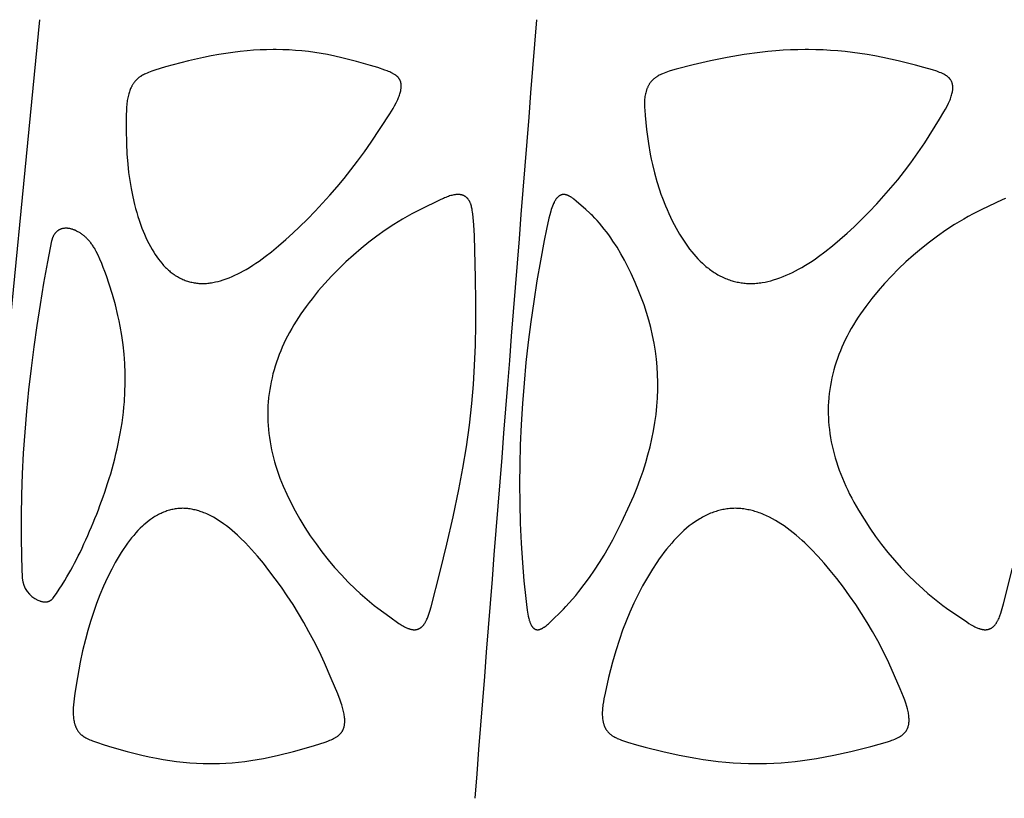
# Model space of a CAD drawing. Header units: millimetres. Extents: x 1250 to 1725, y 0 to 1655.
# Tile 213 of 256: x 1345 to 1398, y 1444 to 1486. Entities that reach past the tile are written whole.
import ezdxf

# ---------------------------------------------------------------- set-up
doc = ezdxf.new("R2010")
doc.units = ezdxf.units.MM
doc.header["$MEASUREMENT"] = 0
doc.layers.add('Crea2D$visibili$tangenti', color=7, linetype='Continuous', true_color=0x000000)

msp = doc.modelspace()

# ---------------------------------------------------------------- linework, layer by layer
at = {"layer": 'Crea2D$visibili$tangenti'}
msp.add_line((1341.996, 1444.314), (1346.084, 1486.197), dxfattribs=at)
for points in [[(1354.842, 1472.005), (1354.912, 1472.007), (1354.983, 1472.01), (1355.053, 1472.014), (1355.123, 1472.021), (1355.194, 1472.028), (1355.263, 1472.037), (1355.333, 1472.048), (1355.403, 1472.06), (1355.472, 1472.073), (1355.541, 1472.087), (1355.678, 1472.119), (1355.815, 1472.156), (1355.95, 1472.197), (1356.112, 1472.252), (1356.272, 1472.313), (1356.431, 1472.378), (1356.587, 1472.448), (1356.742, 1472.522), (1356.895, 1472.601), (1357.045, 1472.683), (1357.194, 1472.768), (1357.371, 1472.874), (1357.546, 1472.984), (1357.717, 1473.098), (1357.887, 1473.216), (1358.22, 1473.459), (1358.546, 1473.713), (1358.938, 1474.036), (1359.322, 1474.37), (1359.699, 1474.712), (1360.068, 1475.062), (1360.487, 1475.474), (1360.899, 1475.894), (1361.302, 1476.322), (1361.697, 1476.758), (1362.082, 1477.201), (1362.459, 1477.653), (1362.827, 1478.112), (1363.185, 1478.578), (1363.562, 1479.091), (1363.925, 1479.612), (1364.919, 1481.13), (1365.008, 1481.274), (1365.095, 1481.421), (1365.178, 1481.569), (1365.257, 1481.719), (1365.314, 1481.838), (1365.342, 1481.897), (1365.368, 1481.958), (1365.394, 1482.019), (1365.417, 1482.08), (1365.439, 1482.142), (1365.46, 1482.205), (1365.476, 1482.262), (1365.491, 1482.319), (1365.505, 1482.376), (1365.511, 1482.405), (1365.516, 1482.434), (1365.521, 1482.463), (1365.525, 1482.492), (1365.529, 1482.521), (1365.531, 1482.55), (1365.533, 1482.579), (1365.534, 1482.609), (1365.534, 1482.638), (1365.533, 1482.668), (1365.532, 1482.69), (1365.53, 1482.713), (1365.527, 1482.736), (1365.524, 1482.759), (1365.52, 1482.782), (1365.515, 1482.804), (1365.51, 1482.827), (1365.504, 1482.849), (1365.497, 1482.871), (1365.49, 1482.893), (1365.482, 1482.914), (1365.478, 1482.925), (1365.473, 1482.935), (1365.469, 1482.945), (1365.464, 1482.956), (1365.459, 1482.966), (1365.453, 1482.976), (1365.448, 1482.986), (1365.442, 1482.996), (1365.437, 1483.005), (1365.431, 1483.015), (1365.425, 1483.024), (1365.418, 1483.033), (1365.412, 1483.042), (1365.405, 1483.051), (1365.398, 1483.06), (1365.391, 1483.069), (1365.384, 1483.077), (1365.377, 1483.085), (1365.362, 1483.102), (1365.346, 1483.118), (1365.33, 1483.134), (1365.314, 1483.149), (1365.297, 1483.163), (1365.279, 1483.178), (1365.261, 1483.192), (1365.243, 1483.205), (1365.225, 1483.218), (1365.206, 1483.231), (1365.168, 1483.256), (1365.137, 1483.274), (1365.106, 1483.292), (1365.074, 1483.31), (1365.042, 1483.326), (1365.01, 1483.342), (1364.978, 1483.358), (1364.912, 1483.387), (1364.846, 1483.414), (1364.779, 1483.44), (1364.644, 1483.489), (1364.267, 1483.618), (1363.886, 1483.737), (1363.12, 1483.956), (1362.346, 1484.152), (1361.956, 1484.24), (1361.565, 1484.319), (1361.224, 1484.381), (1360.881, 1484.434), (1360.538, 1484.48), (1360.193, 1484.518), (1359.848, 1484.548), (1359.502, 1484.57), (1359.155, 1484.583), (1358.809, 1484.588), (1358.725, 1484.588), (1358.641, 1484.588), (1358.291, 1484.583), (1357.942, 1484.57), (1357.593, 1484.55), (1357.245, 1484.521), (1356.862, 1484.483), (1356.48, 1484.436), (1356.1, 1484.381), (1355.72, 1484.319), (1355.31, 1484.245), (1354.901, 1484.163), (1354.087, 1483.98), (1353.265, 1483.771), (1352.856, 1483.658), (1352.28, 1483.483), (1352.11, 1483.425), (1352.027, 1483.395), (1351.943, 1483.362), (1351.861, 1483.328), (1351.779, 1483.291), (1351.725, 1483.265), (1351.673, 1483.238), (1351.62, 1483.21), (1351.569, 1483.18), (1351.519, 1483.149), (1351.494, 1483.133), (1351.47, 1483.116), (1351.446, 1483.099), (1351.423, 1483.081), (1351.399, 1483.063), (1351.377, 1483.044), (1351.353, 1483.024), (1351.33, 1483.003), (1351.308, 1482.982), (1351.286, 1482.96), (1351.265, 1482.938), (1351.244, 1482.915), (1351.223, 1482.892), (1351.204, 1482.868), (1351.184, 1482.844), (1351.165, 1482.819), (1351.147, 1482.794), (1351.129, 1482.769), (1351.111, 1482.743), (1351.095, 1482.717), (1351.078, 1482.69), (1351.062, 1482.664), (1351.047, 1482.637), (1351.032, 1482.609), (1351.017, 1482.582), (1351.003, 1482.554), (1350.977, 1482.497), (1350.952, 1482.44), (1350.93, 1482.382), (1350.909, 1482.323), (1350.89, 1482.264), (1350.874, 1482.205), (1350.854, 1482.134), (1350.837, 1482.063), (1350.821, 1481.991), (1350.808, 1481.92), (1350.796, 1481.848), (1350.786, 1481.776), (1350.777, 1481.703), (1350.77, 1481.631), (1350.759, 1481.486), (1350.752, 1481.34), (1350.744, 1481.048), (1350.736, 1480.289), (1350.748, 1479.532), (1350.774, 1478.975), (1350.817, 1478.42), (1350.865, 1477.982), (1350.925, 1477.544), (1350.999, 1477.11), (1351.086, 1476.677), (1351.188, 1476.248), (1351.244, 1476.036), (1351.305, 1475.824), (1351.369, 1475.613), (1351.438, 1475.404), (1351.511, 1475.196), (1351.587, 1474.989), (1351.654, 1474.82), (1351.724, 1474.653), (1351.797, 1474.486), (1351.874, 1474.322), (1351.954, 1474.159), (1352.039, 1473.999), (1352.128, 1473.841), (1352.222, 1473.686), (1352.301, 1473.562), (1352.384, 1473.44), (1352.47, 1473.32), (1352.56, 1473.204), (1352.654, 1473.091), (1352.702, 1473.035), (1352.751, 1472.981), (1352.802, 1472.927), (1352.853, 1472.875), (1352.905, 1472.823), (1352.959, 1472.773), (1353.008, 1472.728), (1353.059, 1472.685), (1353.11, 1472.642), (1353.162, 1472.6), (1353.215, 1472.56), (1353.269, 1472.52), (1353.324, 1472.482), (1353.379, 1472.445), (1353.435, 1472.409), (1353.493, 1472.375), (1353.55, 1472.342), (1353.609, 1472.31), (1353.668, 1472.28), (1353.728, 1472.251), (1353.789, 1472.224), (1353.85, 1472.198), (1353.91, 1472.175), (1353.969, 1472.154), (1354.03, 1472.134), (1354.09, 1472.115), (1354.151, 1472.098), (1354.213, 1472.083), (1354.275, 1472.069), (1354.337, 1472.056), (1354.4, 1472.045), (1354.462, 1472.035), (1354.525, 1472.026), (1354.589, 1472.019), (1354.652, 1472.014), (1354.715, 1472.009), (1354.778, 1472.007)], [(1384.332, 1472.005), (1384.41, 1472.007), (1384.488, 1472.01), (1384.566, 1472.014), (1384.644, 1472.02), (1384.722, 1472.028), (1384.799, 1472.037), (1384.877, 1472.047), (1384.954, 1472.059), (1385.107, 1472.086), (1385.26, 1472.119), (1385.412, 1472.156), (1385.562, 1472.198), (1385.737, 1472.252), (1385.91, 1472.312), (1386.081, 1472.377), (1386.25, 1472.447), (1386.417, 1472.522), (1386.583, 1472.6), (1386.746, 1472.683), (1386.908, 1472.77), (1387.094, 1472.875), (1387.277, 1472.984), (1387.458, 1473.097), (1387.637, 1473.214), (1387.814, 1473.335), (1387.988, 1473.458), (1388.331, 1473.714), (1388.735, 1474.034), (1389.13, 1474.366), (1389.517, 1474.709), (1389.895, 1475.06), (1390.31, 1475.46), (1390.715, 1475.869), (1391.112, 1476.287), (1391.499, 1476.713), (1391.876, 1477.148), (1392.244, 1477.591), (1392.602, 1478.043), (1392.95, 1478.502), (1393.331, 1479.032), (1393.697, 1479.573), (1394.494, 1480.841), (1394.734, 1481.238), (1394.819, 1481.389), (1394.901, 1481.543), (1394.977, 1481.699), (1395.032, 1481.822), (1395.058, 1481.885), (1395.083, 1481.947), (1395.106, 1482.011), (1395.127, 1482.075), (1395.146, 1482.14), (1395.164, 1482.205), (1395.176, 1482.262), (1395.187, 1482.319), (1395.192, 1482.348), (1395.197, 1482.377), (1395.201, 1482.406), (1395.204, 1482.435), (1395.206, 1482.464), (1395.208, 1482.493), (1395.209, 1482.522), (1395.209, 1482.551), (1395.209, 1482.581), (1395.207, 1482.61), (1395.206, 1482.624), (1395.204, 1482.639), (1395.202, 1482.653), (1395.2, 1482.668), (1395.197, 1482.691), (1395.192, 1482.715), (1395.187, 1482.738), (1395.18, 1482.761), (1395.174, 1482.784), (1395.166, 1482.807), (1395.158, 1482.829), (1395.149, 1482.852), (1395.139, 1482.874), (1395.129, 1482.895), (1395.118, 1482.916), (1395.106, 1482.937), (1395.094, 1482.957), (1395.087, 1482.967), (1395.08, 1482.977), (1395.074, 1482.987), (1395.067, 1482.996), (1395.06, 1483.006), (1395.052, 1483.015), (1395.044, 1483.025), (1395.036, 1483.035), (1395.027, 1483.044), (1395.019, 1483.054), (1395.01, 1483.063), (1395.001, 1483.072), (1394.983, 1483.09), (1394.964, 1483.107), (1394.944, 1483.123), (1394.924, 1483.139), (1394.903, 1483.155), (1394.882, 1483.169), (1394.861, 1483.184), (1394.839, 1483.198), (1394.817, 1483.212), (1394.772, 1483.237), (1394.726, 1483.262), (1394.689, 1483.281), (1394.652, 1483.299), (1394.576, 1483.333), (1394.499, 1483.364), (1394.422, 1483.394), (1394.344, 1483.421), (1394.107, 1483.497), (1393.654, 1483.631), (1393.197, 1483.755), (1392.277, 1483.98), (1391.438, 1484.163), (1391.016, 1484.245), (1390.593, 1484.319), (1390.203, 1484.38), (1389.812, 1484.433), (1389.419, 1484.479), (1389.026, 1484.517), (1388.632, 1484.547), (1388.237, 1484.569), (1387.843, 1484.583), (1387.448, 1484.588), (1387.353, 1484.588), (1387.258, 1484.588), (1386.864, 1484.583), (1386.472, 1484.57), (1386.079, 1484.549), (1385.687, 1484.521), (1385.26, 1484.482), (1384.834, 1484.435), (1383.984, 1484.319), (1383.074, 1484.163), (1382.168, 1483.98), (1381.24, 1483.768), (1380.317, 1483.529), (1380.132, 1483.476), (1379.948, 1483.419), (1379.856, 1483.389), (1379.765, 1483.356), (1379.675, 1483.322), (1379.586, 1483.285), (1379.528, 1483.26), (1379.471, 1483.233), (1379.415, 1483.205), (1379.359, 1483.175), (1379.332, 1483.159), (1379.305, 1483.143), (1379.278, 1483.126), (1379.252, 1483.109), (1379.226, 1483.091), (1379.2, 1483.073), (1379.175, 1483.054), (1379.151, 1483.034), (1379.128, 1483.016), (1379.107, 1482.997), (1379.085, 1482.977), (1379.064, 1482.957), (1379.044, 1482.936), (1379.024, 1482.915), (1379.004, 1482.894), (1378.985, 1482.872), (1378.966, 1482.849), (1378.948, 1482.827), (1378.93, 1482.803), (1378.913, 1482.78), (1378.897, 1482.756), (1378.881, 1482.732), (1378.865, 1482.707), (1378.85, 1482.682), (1378.835, 1482.654), (1378.82, 1482.626), (1378.805, 1482.598), (1378.792, 1482.569), (1378.779, 1482.54), (1378.766, 1482.51), (1378.754, 1482.481), (1378.743, 1482.451), (1378.733, 1482.421), (1378.723, 1482.39), (1378.713, 1482.36), (1378.704, 1482.329), (1378.688, 1482.267), (1378.674, 1482.205), (1378.659, 1482.133), (1378.647, 1482.061), (1378.637, 1481.989), (1378.629, 1481.916), (1378.624, 1481.844), (1378.62, 1481.772), (1378.619, 1481.699), (1378.618, 1481.627), (1378.622, 1481.481), (1378.631, 1481.336), (1378.655, 1481.046), (1378.734, 1480.286), (1378.781, 1479.907), (1378.835, 1479.53), (1378.929, 1478.971), (1378.983, 1478.692), (1379.043, 1478.415), (1379.155, 1477.954), (1379.282, 1477.496), (1379.425, 1477.043), (1379.502, 1476.818), (1379.583, 1476.595), (1379.745, 1476.184), (1379.832, 1475.98), (1379.922, 1475.778), (1380.016, 1475.578), (1380.113, 1475.379), (1380.214, 1475.182), (1380.319, 1474.987), (1380.414, 1474.82), (1380.511, 1474.655), (1380.611, 1474.491), (1380.715, 1474.33), (1380.822, 1474.171), (1380.933, 1474.014), (1381.048, 1473.861), (1381.166, 1473.71), (1381.274, 1473.581), (1381.384, 1473.454), (1381.499, 1473.33), (1381.616, 1473.21), (1381.737, 1473.094), (1381.862, 1472.982), (1381.926, 1472.927), (1381.991, 1472.874), (1382.057, 1472.822), (1382.124, 1472.771), (1382.185, 1472.726), (1382.247, 1472.682), (1382.31, 1472.639), (1382.374, 1472.598), (1382.438, 1472.557), (1382.503, 1472.518), (1382.569, 1472.48), (1382.635, 1472.443), (1382.703, 1472.408), (1382.77, 1472.374), (1382.839, 1472.341), (1382.908, 1472.31), (1382.978, 1472.28), (1383.048, 1472.251), (1383.119, 1472.224), (1383.191, 1472.199), (1383.26, 1472.176), (1383.329, 1472.155), (1383.399, 1472.135), (1383.469, 1472.116), (1383.54, 1472.099), (1383.611, 1472.083), (1383.682, 1472.069), (1383.754, 1472.056), (1383.825, 1472.045), (1383.897, 1472.035), (1383.97, 1472.026), (1384.042, 1472.019), (1384.114, 1472.014), (1384.187, 1472.009), (1384.26, 1472.007)], [(1369.337, 1465.543), (1369.423, 1466.57), (1369.484, 1467.598), (1369.526, 1468.697), (1369.547, 1469.797), (1369.549, 1471.041), (1369.531, 1472.286), (1369.468, 1474.562), (1369.438, 1475.161), (1369.425, 1475.359), (1369.408, 1475.556), (1369.385, 1475.754), (1369.372, 1475.852), (1369.356, 1475.95), (1369.346, 1476.007), (1369.334, 1476.064), (1369.322, 1476.12), (1369.307, 1476.176), (1369.3, 1476.203), (1369.291, 1476.231), (1369.282, 1476.258), (1369.273, 1476.285), (1369.262, 1476.312), (1369.251, 1476.339), (1369.24, 1476.365), (1369.227, 1476.391), (1369.216, 1476.412), (1369.205, 1476.433), (1369.193, 1476.454), (1369.181, 1476.475), (1369.167, 1476.495), (1369.154, 1476.514), (1369.14, 1476.534), (1369.125, 1476.552), (1369.11, 1476.571), (1369.094, 1476.588), (1369.077, 1476.605), (1369.069, 1476.614), (1369.06, 1476.622), (1369.051, 1476.63), (1369.043, 1476.638), (1369.034, 1476.645), (1369.024, 1476.653), (1369.015, 1476.66), (1369.006, 1476.667), (1368.996, 1476.674), (1368.986, 1476.681), (1368.977, 1476.688), (1368.967, 1476.694), (1368.956, 1476.7), (1368.946, 1476.706), (1368.936, 1476.712), (1368.925, 1476.717), (1368.915, 1476.722), (1368.904, 1476.727), (1368.893, 1476.732), (1368.882, 1476.737), (1368.871, 1476.742), (1368.86, 1476.746), (1368.849, 1476.75), (1368.838, 1476.754), (1368.815, 1476.761), (1368.793, 1476.768), (1368.769, 1476.773), (1368.746, 1476.778), (1368.723, 1476.782), (1368.699, 1476.786), (1368.676, 1476.788), (1368.652, 1476.79), (1368.629, 1476.791), (1368.602, 1476.792), (1368.576, 1476.792), (1368.549, 1476.791), (1368.522, 1476.79), (1368.496, 1476.788), (1368.469, 1476.786), (1368.443, 1476.783), (1368.416, 1476.779), (1368.39, 1476.775), (1368.364, 1476.77), (1368.312, 1476.759), (1368.26, 1476.747), (1368.208, 1476.733), (1368.139, 1476.713), (1368.07, 1476.691), (1368.001, 1476.667), (1367.933, 1476.641), (1367.866, 1476.614), (1367.799, 1476.585), (1367.666, 1476.525), (1366.53, 1475.968), (1366.097, 1475.745), (1365.85, 1475.609), (1365.607, 1475.468), (1365.365, 1475.323), (1365.127, 1475.173), (1364.673, 1474.872), (1364.228, 1474.556), (1363.794, 1474.228), (1363.37, 1473.886), (1362.957, 1473.531), (1362.554, 1473.164), (1362.162, 1472.786), (1361.781, 1472.396), (1361.42, 1472.005), (1361.071, 1471.603), (1360.734, 1471.19), (1360.572, 1470.98), (1360.413, 1470.767), (1360.141, 1470.382), (1360.01, 1470.186), (1359.882, 1469.988), (1359.759, 1469.787), (1359.64, 1469.584), (1359.525, 1469.379), (1359.414, 1469.171), (1359.316, 1468.977), (1359.223, 1468.781), (1359.133, 1468.582), (1359.048, 1468.382), (1358.967, 1468.18), (1358.891, 1467.977), (1358.82, 1467.771), (1358.753, 1467.565), (1358.691, 1467.356), (1358.634, 1467.147), (1358.582, 1466.936), (1358.535, 1466.724), (1358.493, 1466.51), (1358.457, 1466.296), (1358.426, 1466.081), (1358.401, 1465.865), (1358.398, 1465.844), (1358.379, 1465.633), (1358.365, 1465.422), (1358.356, 1465.211), (1358.353, 1465), (1358.355, 1464.789), (1358.362, 1464.578), (1358.375, 1464.367), (1358.392, 1464.156), (1358.415, 1463.935), (1358.443, 1463.715), (1358.476, 1463.495), (1358.515, 1463.276), (1358.558, 1463.058), (1358.607, 1462.841), (1358.66, 1462.625), (1358.718, 1462.411), (1358.784, 1462.189), (1358.855, 1461.968), (1358.93, 1461.749), (1359.01, 1461.532), (1359.094, 1461.316), (1359.183, 1461.102), (1359.371, 1460.679), (1359.593, 1460.22), (1359.831, 1459.769), (1360.082, 1459.325), (1360.348, 1458.889), (1360.641, 1458.438), (1360.949, 1457.995), (1361.27, 1457.563), (1361.604, 1457.141), (1361.952, 1456.729), (1362.312, 1456.329), (1362.685, 1455.941), (1363.071, 1455.565), (1363.317, 1455.338), (1363.567, 1455.116), (1363.822, 1454.9), (1364.081, 1454.689), (1364.27, 1454.543), (1364.926, 1454.067), (1365.41, 1453.721), (1365.469, 1453.682), (1365.529, 1453.644), (1365.589, 1453.607), (1365.651, 1453.571), (1365.713, 1453.538), (1365.776, 1453.506), (1365.822, 1453.485), (1365.868, 1453.466), (1365.891, 1453.456), (1365.914, 1453.447), (1365.938, 1453.439), (1365.961, 1453.431), (1365.985, 1453.424), (1366.009, 1453.417), (1366.033, 1453.41), (1366.057, 1453.404), (1366.082, 1453.399), (1366.106, 1453.395), (1366.131, 1453.391), (1366.156, 1453.388), (1366.167, 1453.386), (1366.179, 1453.385), (1366.19, 1453.384), (1366.202, 1453.383), (1366.213, 1453.383), (1366.225, 1453.382), (1366.236, 1453.382), (1366.248, 1453.382), (1366.259, 1453.383), (1366.271, 1453.383), (1366.282, 1453.384), (1366.294, 1453.385), (1366.306, 1453.387), (1366.317, 1453.388), (1366.329, 1453.39), (1366.34, 1453.392), (1366.351, 1453.394), (1366.363, 1453.396), (1366.374, 1453.399), (1366.385, 1453.402), (1366.397, 1453.405), (1366.408, 1453.408), (1366.419, 1453.411), (1366.43, 1453.415), (1366.441, 1453.419), (1366.452, 1453.423), (1366.463, 1453.427), (1366.473, 1453.431), (1366.484, 1453.436), (1366.494, 1453.441), (1366.505, 1453.446), (1366.515, 1453.451), (1366.526, 1453.457), (1366.537, 1453.463), (1366.548, 1453.47), (1366.558, 1453.477), (1366.569, 1453.483), (1366.579, 1453.491), (1366.589, 1453.498), (1366.599, 1453.505), (1366.609, 1453.513), (1366.619, 1453.521), (1366.628, 1453.529), (1366.638, 1453.537), (1366.656, 1453.554), (1366.674, 1453.572), (1366.692, 1453.59), (1366.709, 1453.609), (1366.726, 1453.628), (1366.742, 1453.648), (1366.757, 1453.668), (1366.772, 1453.688), (1366.787, 1453.709), (1366.801, 1453.73), (1366.817, 1453.756), (1366.833, 1453.781), (1366.848, 1453.808), (1366.862, 1453.834), (1366.876, 1453.861), (1366.89, 1453.888), (1366.916, 1453.942), (1366.94, 1453.997), (1366.962, 1454.053), (1367.005, 1454.166), (1367.043, 1454.276), (1367.078, 1454.387), (1367.144, 1454.61), (1367.635, 1456.519), (1367.991, 1457.983), (1368.327, 1459.451), (1368.636, 1460.926), (1368.852, 1462.074), (1369.045, 1463.226), (1369.208, 1464.383)], [(1379.322, 1465.865), (1379.337, 1466.278), (1379.339, 1466.691), (1379.327, 1467.104), (1379.302, 1467.516), (1379.262, 1467.944), (1379.207, 1468.371), (1379.138, 1468.795), (1379.055, 1469.217), (1378.96, 1469.631), (1378.853, 1470.041), (1378.732, 1470.447), (1378.598, 1470.85), (1378.463, 1471.218), (1378.319, 1471.583), (1378.118, 1472.065), (1377.904, 1472.541), (1377.729, 1472.902), (1377.544, 1473.258), (1377.349, 1473.608), (1377.143, 1473.952), (1376.925, 1474.288), (1376.812, 1474.454), (1376.696, 1474.617), (1376.576, 1474.778), (1376.454, 1474.936), (1376.328, 1475.093), (1376.2, 1475.246), (1376.077, 1475.387), (1375.951, 1475.524), (1375.822, 1475.658), (1375.756, 1475.723), (1375.688, 1475.787), (1375.466, 1475.986), (1374.944, 1476.439), (1374.819, 1476.544), (1374.783, 1476.572), (1374.746, 1476.6), (1374.709, 1476.627), (1374.671, 1476.652), (1374.652, 1476.664), (1374.632, 1476.676), (1374.613, 1476.688), (1374.593, 1476.699), (1374.572, 1476.709), (1374.552, 1476.72), (1374.531, 1476.729), (1374.511, 1476.739), (1374.495, 1476.745), (1374.48, 1476.751), (1374.464, 1476.757), (1374.448, 1476.762), (1374.432, 1476.768), (1374.416, 1476.772), (1374.4, 1476.776), (1374.384, 1476.78), (1374.368, 1476.784), (1374.351, 1476.786), (1374.335, 1476.789), (1374.318, 1476.79), (1374.31, 1476.791), (1374.302, 1476.792), (1374.293, 1476.792), (1374.285, 1476.792), (1374.276, 1476.792), (1374.268, 1476.792), (1374.26, 1476.792), (1374.251, 1476.791), (1374.241, 1476.791), (1374.23, 1476.79), (1374.219, 1476.789), (1374.209, 1476.787), (1374.199, 1476.785), (1374.188, 1476.783), (1374.178, 1476.781), (1374.168, 1476.778), (1374.158, 1476.775), (1374.148, 1476.772), (1374.138, 1476.769), (1374.128, 1476.765), (1374.118, 1476.761), (1374.109, 1476.757), (1374.099, 1476.752), (1374.09, 1476.748), (1374.08, 1476.743), (1374.071, 1476.738), (1374.062, 1476.732), (1374.053, 1476.727), (1374.044, 1476.721), (1374.035, 1476.715), (1374.026, 1476.709), (1374.018, 1476.703), (1374.009, 1476.697), (1374.001, 1476.69), (1373.984, 1476.677), (1373.968, 1476.663), (1373.953, 1476.648), (1373.942, 1476.638), (1373.932, 1476.628), (1373.922, 1476.617), (1373.912, 1476.606), (1373.903, 1476.596), (1373.893, 1476.585), (1373.884, 1476.573), (1373.875, 1476.562), (1373.858, 1476.539), (1373.842, 1476.515), (1373.826, 1476.491), (1373.811, 1476.466), (1373.796, 1476.441), (1373.782, 1476.415), (1373.769, 1476.39), (1373.756, 1476.363), (1373.732, 1476.311), (1373.709, 1476.257), (1373.672, 1476.166), (1373.639, 1476.075), (1373.608, 1475.983), (1373.579, 1475.89), (1373.527, 1475.703), (1373.479, 1475.515), (1373.345, 1474.92), (1373.225, 1474.321), (1373.022, 1473.232), (1372.834, 1472.141), (1372.662, 1471.046), (1372.506, 1469.95), (1372.367, 1468.851), (1372.244, 1467.75), (1372.139, 1466.648), (1372.05, 1465.543), (1371.982, 1464.425), (1371.933, 1463.306), (1371.907, 1462.274), (1371.899, 1461.242), (1371.909, 1460.176), (1371.938, 1459.11), (1371.986, 1458.045), (1372.053, 1456.981), (1372.131, 1456.017), (1372.229, 1455.056), (1372.267, 1454.744), (1372.311, 1454.433), (1372.348, 1454.212), (1372.37, 1454.103), (1372.396, 1453.994), (1372.415, 1453.923), (1372.425, 1453.887), (1372.436, 1453.852), (1372.447, 1453.816), (1372.46, 1453.781), (1372.473, 1453.747), (1372.487, 1453.712), (1372.499, 1453.685), (1372.512, 1453.658), (1372.526, 1453.631), (1372.533, 1453.618), (1372.541, 1453.605), (1372.549, 1453.592), (1372.557, 1453.579), (1372.565, 1453.567), (1372.574, 1453.555), (1372.583, 1453.543), (1372.592, 1453.531), (1372.602, 1453.519), (1372.612, 1453.508), (1372.619, 1453.5), (1372.627, 1453.492), (1372.635, 1453.485), (1372.643, 1453.477), (1372.652, 1453.47), (1372.66, 1453.463), (1372.669, 1453.456), (1372.678, 1453.449), (1372.687, 1453.443), (1372.696, 1453.437), (1372.706, 1453.431), (1372.715, 1453.425), (1372.725, 1453.42), (1372.735, 1453.415), (1372.745, 1453.41), (1372.755, 1453.406), (1372.765, 1453.402), (1372.775, 1453.398), (1372.785, 1453.395), (1372.796, 1453.392), (1372.801, 1453.39), (1372.807, 1453.389), (1372.812, 1453.388), (1372.817, 1453.387), (1372.823, 1453.386), (1372.828, 1453.385), (1372.834, 1453.384), (1372.839, 1453.384), (1372.844, 1453.383), (1372.85, 1453.383), (1372.855, 1453.382), (1372.861, 1453.382), (1372.867, 1453.382), (1372.872, 1453.382), (1372.878, 1453.382), (1372.883, 1453.382), (1372.889, 1453.382), (1372.895, 1453.383), (1372.9, 1453.383), (1372.906, 1453.384), (1372.912, 1453.385), (1372.917, 1453.386), (1372.923, 1453.387), (1372.929, 1453.388), (1372.937, 1453.389), (1372.946, 1453.391), (1372.955, 1453.392), (1372.964, 1453.394), (1372.972, 1453.396), (1372.981, 1453.398), (1372.998, 1453.403), (1373.015, 1453.409), (1373.031, 1453.414), (1373.048, 1453.421), (1373.064, 1453.428), (1373.08, 1453.435), (1373.096, 1453.443), (1373.112, 1453.451), (1373.128, 1453.459), (1373.143, 1453.468), (1373.159, 1453.477), (1373.189, 1453.495), (1373.212, 1453.511), (1373.235, 1453.526), (1373.28, 1453.558), (1373.324, 1453.592), (1373.367, 1453.627), (1373.409, 1453.663), (1373.451, 1453.699), (1373.532, 1453.775), (1374.256, 1454.486), (1374.396, 1454.63), (1374.576, 1454.825), (1374.751, 1455.025), (1374.922, 1455.228), (1375.09, 1455.435), (1375.381, 1455.812), (1375.662, 1456.197), (1375.932, 1456.59), (1376.193, 1456.99), (1376.443, 1457.396), (1376.683, 1457.808), (1376.915, 1458.225), (1377.137, 1458.647), (1377.385, 1459.145), (1377.838, 1460.118), (1378.044, 1460.593), (1378.22, 1461.031), (1378.387, 1461.473), (1378.542, 1461.919), (1378.685, 1462.369), (1378.809, 1462.794), (1378.921, 1463.223), (1379.021, 1463.654), (1379.108, 1464.088), (1379.182, 1464.524), (1379.243, 1464.962), (1379.289, 1465.402), (1379.32, 1465.844)], [(1353.773, 1459.912), (1353.707, 1459.911), (1353.641, 1459.908), (1353.576, 1459.903), (1353.51, 1459.897), (1353.445, 1459.889), (1353.38, 1459.879), (1353.315, 1459.868), (1353.25, 1459.855), (1353.186, 1459.841), (1353.122, 1459.825), (1353.058, 1459.808), (1352.995, 1459.79), (1352.932, 1459.769), (1352.87, 1459.748), (1352.808, 1459.725), (1352.746, 1459.701), (1352.678, 1459.672), (1352.611, 1459.642), (1352.545, 1459.61), (1352.479, 1459.576), (1352.414, 1459.541), (1352.35, 1459.505), (1352.286, 1459.467), (1352.223, 1459.428), (1352.161, 1459.388), (1352.1, 1459.346), (1352.04, 1459.303), (1351.98, 1459.26), (1351.863, 1459.169), (1351.749, 1459.074), (1351.684, 1459.017), (1351.619, 1458.958), (1351.493, 1458.838), (1351.371, 1458.714), (1351.253, 1458.586), (1351.139, 1458.455), (1351.028, 1458.32), (1350.92, 1458.183), (1350.815, 1458.044), (1350.696, 1457.876), (1350.58, 1457.706), (1350.468, 1457.534), (1350.359, 1457.359), (1350.254, 1457.182), (1350.152, 1457.004), (1349.957, 1456.641), (1349.731, 1456.189), (1349.52, 1455.729), (1349.323, 1455.263), (1349.14, 1454.791), (1348.971, 1454.314), (1348.815, 1453.832), (1348.672, 1453.347), (1348.54, 1452.858), (1348.393, 1452.25), (1348.263, 1451.638), (1348.111, 1450.807), (1347.977, 1449.973), (1347.931, 1449.659), (1347.912, 1449.501), (1347.896, 1449.343), (1347.885, 1449.185), (1347.882, 1449.106), (1347.881, 1449.027), (1347.881, 1448.948), (1347.883, 1448.868), (1347.887, 1448.789), (1347.894, 1448.709), (1347.901, 1448.645), (1347.909, 1448.581), (1347.919, 1448.518), (1347.931, 1448.455), (1347.937, 1448.423), (1347.945, 1448.392), (1347.952, 1448.361), (1347.961, 1448.33), (1347.97, 1448.299), (1347.979, 1448.269), (1347.99, 1448.239), (1348.001, 1448.208), (1348.011, 1448.182), (1348.021, 1448.156), (1348.032, 1448.131), (1348.044, 1448.105), (1348.056, 1448.08), (1348.069, 1448.055), (1348.082, 1448.031), (1348.096, 1448.006), (1348.111, 1447.983), (1348.125, 1447.959), (1348.141, 1447.936), (1348.157, 1447.913), (1348.174, 1447.891), (1348.191, 1447.869), (1348.209, 1447.848), (1348.227, 1447.827), (1348.245, 1447.808), (1348.263, 1447.789), (1348.282, 1447.771), (1348.302, 1447.753), (1348.321, 1447.735), (1348.342, 1447.718), (1348.362, 1447.702), (1348.383, 1447.686), (1348.405, 1447.67), (1348.426, 1447.655), (1348.47, 1447.625), (1348.515, 1447.597), (1348.561, 1447.571), (1348.596, 1447.552), (1348.631, 1447.533), (1348.702, 1447.499), (1348.774, 1447.466), (1348.846, 1447.436), (1348.92, 1447.407), (1349.143, 1447.326), (1349.553, 1447.191), (1349.966, 1447.064), (1350.798, 1446.834), (1351.581, 1446.64), (1351.975, 1446.552), (1352.371, 1446.472), (1352.726, 1446.407), (1353.083, 1446.35), (1353.441, 1446.3), (1353.8, 1446.258), (1354.16, 1446.225), (1354.52, 1446.2), (1354.881, 1446.184), (1355.242, 1446.178), (1355.326, 1446.178), (1355.41, 1446.178), (1355.752, 1446.183), (1356.094, 1446.198), (1356.435, 1446.221), (1356.775, 1446.252), (1357.113, 1446.292), (1357.45, 1446.339), (1357.786, 1446.393), (1358.121, 1446.454), (1358.528, 1446.537), (1358.934, 1446.629), (1359.74, 1446.834), (1360.696, 1447.106), (1361.093, 1447.228), (1361.488, 1447.36), (1361.626, 1447.41), (1361.695, 1447.437), (1361.763, 1447.465), (1361.83, 1447.494), (1361.896, 1447.526), (1361.928, 1447.543), (1361.961, 1447.561), (1361.993, 1447.579), (1362.024, 1447.597), (1362.065, 1447.623), (1362.085, 1447.637), (1362.105, 1447.651), (1362.125, 1447.665), (1362.144, 1447.679), (1362.163, 1447.694), (1362.182, 1447.71), (1362.2, 1447.725), (1362.218, 1447.742), (1362.235, 1447.758), (1362.252, 1447.775), (1362.269, 1447.793), (1362.284, 1447.811), (1362.3, 1447.829), (1362.314, 1447.848), (1362.329, 1447.869), (1362.343, 1447.89), (1362.357, 1447.912), (1362.37, 1447.934), (1362.382, 1447.956), (1362.393, 1447.979), (1362.404, 1448.002), (1362.414, 1448.026), (1362.424, 1448.05), (1362.432, 1448.074), (1362.441, 1448.099), (1362.448, 1448.123), (1362.455, 1448.148), (1362.462, 1448.173), (1362.467, 1448.198), (1362.473, 1448.223), (1362.478, 1448.253), (1362.483, 1448.283), (1362.486, 1448.314), (1362.489, 1448.344), (1362.492, 1448.374), (1362.494, 1448.404), (1362.495, 1448.435), (1362.495, 1448.465), (1362.495, 1448.496), (1362.494, 1448.526), (1362.491, 1448.587), (1362.487, 1448.648), (1362.48, 1448.709), (1362.47, 1448.779), (1362.458, 1448.848), (1362.445, 1448.918), (1362.431, 1448.987), (1362.415, 1449.056), (1362.399, 1449.125), (1362.381, 1449.194), (1362.361, 1449.262), (1362.335, 1449.346), (1362.307, 1449.431), (1362.247, 1449.597), (1362.116, 1449.927), (1361.769, 1450.764), (1361.407, 1451.594), (1361.128, 1452.189), (1360.835, 1452.776), (1360.571, 1453.274), (1360.296, 1453.766), (1360.01, 1454.251), (1359.713, 1454.73), (1359.405, 1455.202), (1359.086, 1455.667), (1358.757, 1456.125), (1358.418, 1456.575), (1358.116, 1456.957), (1357.805, 1457.332), (1357.484, 1457.698), (1357.319, 1457.877), (1357.151, 1458.053), (1356.874, 1458.328), (1356.732, 1458.462), (1356.587, 1458.594), (1356.44, 1458.721), (1356.289, 1458.846), (1356.135, 1458.966), (1355.978, 1459.082), (1355.845, 1459.175), (1355.709, 1459.264), (1355.571, 1459.35), (1355.43, 1459.431), (1355.287, 1459.507), (1355.215, 1459.544), (1355.141, 1459.578), (1355.068, 1459.612), (1354.993, 1459.644), (1354.918, 1459.675), (1354.842, 1459.704), (1354.778, 1459.727), (1354.713, 1459.749), (1354.648, 1459.77), (1354.582, 1459.789), (1354.516, 1459.808), (1354.45, 1459.824), (1354.383, 1459.84), (1354.316, 1459.854), (1354.249, 1459.867), (1354.182, 1459.878), (1354.114, 1459.888), (1354.046, 1459.896), (1353.978, 1459.903), (1353.91, 1459.907), (1353.841, 1459.911)], [(1383.501, 1459.912), (1383.426, 1459.911), (1383.352, 1459.908), (1383.278, 1459.903), (1383.204, 1459.897), (1383.13, 1459.889), (1383.056, 1459.879), (1382.982, 1459.868), (1382.909, 1459.856), (1382.835, 1459.841), (1382.763, 1459.826), (1382.69, 1459.809), (1382.618, 1459.79), (1382.546, 1459.77), (1382.475, 1459.749), (1382.404, 1459.726), (1382.334, 1459.702), (1382.256, 1459.673), (1382.18, 1459.643), (1382.104, 1459.612), (1382.029, 1459.579), (1381.954, 1459.544), (1381.88, 1459.508), (1381.807, 1459.47), (1381.735, 1459.431), (1381.663, 1459.391), (1381.592, 1459.35), (1381.452, 1459.263), (1381.315, 1459.172), (1381.181, 1459.076), (1381.031, 1458.962), (1380.885, 1458.842), (1380.743, 1458.719), (1380.604, 1458.591), (1380.469, 1458.459), (1380.337, 1458.324), (1380.208, 1458.186), (1380.083, 1458.045), (1379.941, 1457.879), (1379.804, 1457.71), (1379.67, 1457.538), (1379.54, 1457.364), (1379.413, 1457.187), (1379.289, 1457.007), (1379.05, 1456.643), (1378.777, 1456.196), (1378.519, 1455.74), (1378.276, 1455.276), (1378.047, 1454.805), (1377.832, 1454.327), (1377.631, 1453.842), (1377.444, 1453.353), (1377.27, 1452.858), (1377.076, 1452.251), (1376.901, 1451.638), (1376.691, 1450.809), (1376.503, 1449.974), (1376.437, 1449.661), (1376.408, 1449.504), (1376.384, 1449.346), (1376.374, 1449.267), (1376.365, 1449.188), (1376.358, 1449.109), (1376.353, 1449.029), (1376.35, 1448.95), (1376.35, 1448.87), (1376.352, 1448.789), (1376.356, 1448.709), (1376.361, 1448.645), (1376.368, 1448.581), (1376.377, 1448.517), (1376.383, 1448.485), (1376.389, 1448.454), (1376.395, 1448.422), (1376.402, 1448.391), (1376.41, 1448.36), (1376.419, 1448.329), (1376.428, 1448.298), (1376.438, 1448.268), (1376.448, 1448.238), (1376.46, 1448.208), (1376.47, 1448.182), (1376.481, 1448.157), (1376.493, 1448.131), (1376.505, 1448.106), (1376.518, 1448.082), (1376.531, 1448.058), (1376.545, 1448.034), (1376.56, 1448.01), (1376.575, 1447.987), (1376.591, 1447.964), (1376.607, 1447.941), (1376.624, 1447.919), (1376.641, 1447.898), (1376.659, 1447.877), (1376.677, 1447.856), (1376.696, 1447.836), (1376.717, 1447.816), (1376.737, 1447.797), (1376.758, 1447.778), (1376.78, 1447.76), (1376.802, 1447.742), (1376.825, 1447.725), (1376.848, 1447.708), (1376.871, 1447.692), (1376.895, 1447.676), (1376.919, 1447.66), (1376.968, 1447.631), (1377.018, 1447.603), (1377.069, 1447.577), (1377.108, 1447.558), (1377.147, 1447.539), (1377.226, 1447.505), (1377.306, 1447.472), (1377.386, 1447.442), (1377.549, 1447.386), (1377.714, 1447.335), (1378.185, 1447.196), (1378.658, 1447.068), (1379.611, 1446.834), (1380.493, 1446.64), (1381.38, 1446.472), (1381.781, 1446.407), (1382.183, 1446.35), (1382.587, 1446.3), (1382.991, 1446.258), (1383.396, 1446.225), (1383.802, 1446.2), (1384.208, 1446.184), (1384.614, 1446.178), (1384.709, 1446.178), (1384.804, 1446.178), (1385.191, 1446.183), (1385.578, 1446.198), (1385.965, 1446.221), (1386.351, 1446.252), (1386.734, 1446.292), (1387.117, 1446.339), (1387.499, 1446.393), (1387.879, 1446.454), (1388.342, 1446.537), (1388.802, 1446.628), (1389.72, 1446.834), (1390.802, 1447.106), (1391.25, 1447.228), (1391.696, 1447.36), (1391.851, 1447.41), (1391.928, 1447.436), (1392.004, 1447.464), (1392.08, 1447.494), (1392.155, 1447.526), (1392.229, 1447.56), (1392.265, 1447.579), (1392.301, 1447.598), (1392.347, 1447.623), (1392.392, 1447.65), (1392.414, 1447.664), (1392.436, 1447.678), (1392.458, 1447.693), (1392.479, 1447.708), (1392.5, 1447.724), (1392.52, 1447.74), (1392.54, 1447.757), (1392.56, 1447.774), (1392.579, 1447.792), (1392.597, 1447.81), (1392.615, 1447.829), (1392.632, 1447.848), (1392.649, 1447.868), (1392.665, 1447.889), (1392.68, 1447.91), (1392.695, 1447.932), (1392.709, 1447.955), (1392.723, 1447.977), (1392.736, 1448), (1392.748, 1448.024), (1392.759, 1448.048), (1392.77, 1448.072), (1392.78, 1448.097), (1392.79, 1448.122), (1392.799, 1448.147), (1392.807, 1448.172), (1392.814, 1448.197), (1392.821, 1448.223), (1392.828, 1448.253), (1392.834, 1448.283), (1392.839, 1448.313), (1392.844, 1448.343), (1392.847, 1448.373), (1392.85, 1448.403), (1392.852, 1448.434), (1392.854, 1448.464), (1392.855, 1448.495), (1392.855, 1448.525), (1392.854, 1448.587), (1392.851, 1448.648), (1392.846, 1448.709), (1392.838, 1448.779), (1392.828, 1448.849), (1392.816, 1448.918), (1392.802, 1448.987), (1392.786, 1449.056), (1392.769, 1449.125), (1392.731, 1449.261), (1392.678, 1449.43), (1392.619, 1449.598), (1392.556, 1449.764), (1392.373, 1450.199), (1391.758, 1451.594), (1391.471, 1452.19), (1391.166, 1452.776), (1390.888, 1453.278), (1390.598, 1453.772), (1390.297, 1454.259), (1389.983, 1454.739), (1389.658, 1455.21), (1389.321, 1455.674), (1388.972, 1456.129), (1388.612, 1456.575), (1388.287, 1456.958), (1387.952, 1457.333), (1387.605, 1457.698), (1387.427, 1457.875), (1387.246, 1458.05), (1387.095, 1458.19), (1386.942, 1458.328), (1386.786, 1458.462), (1386.627, 1458.594), (1386.466, 1458.721), (1386.301, 1458.845), (1386.133, 1458.965), (1385.962, 1459.079), (1385.813, 1459.174), (1385.662, 1459.264), (1385.508, 1459.35), (1385.351, 1459.431), (1385.193, 1459.508), (1385.031, 1459.579), (1384.95, 1459.612), (1384.868, 1459.644), (1384.785, 1459.674), (1384.702, 1459.703), (1384.556, 1459.749), (1384.482, 1459.77), (1384.408, 1459.789), (1384.334, 1459.808), (1384.259, 1459.825), (1384.184, 1459.84), (1384.109, 1459.855), (1384.034, 1459.867), (1383.958, 1459.878), (1383.882, 1459.888), (1383.806, 1459.896), (1383.73, 1459.903), (1383.654, 1459.907), (1383.577, 1459.911)]]:
    msp.add_lwpolyline(points, close=True, dxfattribs=at)
msp.add_lwpolyline([(1398.042, 1476.586), (1397.905, 1476.525), (1396.738, 1475.968), (1396.295, 1475.745), (1396.042, 1475.609), (1395.793, 1475.468), (1395.546, 1475.323), (1395.302, 1475.173), (1394.84, 1474.873), (1394.389, 1474.559), (1393.948, 1474.231), (1393.518, 1473.889), (1393.098, 1473.534), (1392.689, 1473.167), (1392.29, 1472.788), (1391.904, 1472.397), (1391.539, 1472.006), (1391.186, 1471.604), (1390.846, 1471.191), (1390.682, 1470.98), (1390.521, 1470.766), (1390.248, 1470.382), (1390.116, 1470.187), (1389.989, 1469.989), (1389.865, 1469.788), (1389.745, 1469.585), (1389.63, 1469.38), (1389.52, 1469.172), (1389.423, 1468.978), (1389.33, 1468.782), (1389.241, 1468.584), (1389.157, 1468.384), (1389.077, 1468.182), (1389.002, 1467.978), (1388.932, 1467.772), (1388.867, 1467.566), (1388.807, 1467.357), (1388.752, 1467.147), (1388.703, 1466.936), (1388.659, 1466.724), (1388.62, 1466.511), (1388.587, 1466.296), (1388.56, 1466.081), (1388.538, 1465.865), (1388.536, 1465.844), (1388.521, 1465.633), (1388.511, 1465.422), (1388.507, 1465.211), (1388.508, 1464.999), (1388.515, 1464.788), (1388.527, 1464.577), (1388.544, 1464.366), (1388.566, 1464.156), (1388.595, 1463.934), (1388.63, 1463.713), (1388.67, 1463.493), (1388.716, 1463.275), (1388.766, 1463.057), (1388.822, 1462.84), (1388.882, 1462.625), (1388.947, 1462.411), (1389.021, 1462.188), (1389.098, 1461.967), (1389.181, 1461.748), (1389.268, 1461.53), (1389.36, 1461.314), (1389.455, 1461.1), (1389.555, 1460.888), (1389.659, 1460.678), (1389.773, 1460.459), (1389.891, 1460.242), (1390.135, 1459.813), (1390.431, 1459.326), (1390.741, 1458.848), (1391.053, 1458.399), (1391.379, 1457.961), (1391.718, 1457.534), (1392.071, 1457.117), (1392.437, 1456.712), (1392.815, 1456.318), (1393.205, 1455.935), (1393.606, 1455.565), (1393.866, 1455.337), (1394.13, 1455.115), (1394.399, 1454.899), (1394.673, 1454.689), (1394.873, 1454.543), (1395.955, 1453.802), (1396.078, 1453.721), (1396.204, 1453.643), (1396.268, 1453.606), (1396.333, 1453.571), (1396.399, 1453.538), (1396.466, 1453.506), (1396.514, 1453.485), (1396.563, 1453.465), (1396.612, 1453.447), (1396.637, 1453.439), (1396.662, 1453.431), (1396.687, 1453.423), (1396.712, 1453.417), (1396.738, 1453.41), (1396.763, 1453.404), (1396.789, 1453.399), (1396.815, 1453.395), (1396.841, 1453.391), (1396.879, 1453.386), (1396.892, 1453.385), (1396.904, 1453.384), (1396.917, 1453.383), (1396.93, 1453.383), (1396.942, 1453.383), (1396.955, 1453.383), (1396.968, 1453.383), (1396.981, 1453.384), (1396.994, 1453.384), (1397.006, 1453.385), (1397.019, 1453.387), (1397.032, 1453.388), (1397.045, 1453.39), (1397.058, 1453.392), (1397.07, 1453.394), (1397.083, 1453.396), (1397.096, 1453.399), (1397.108, 1453.402), (1397.121, 1453.405), (1397.133, 1453.408), (1397.145, 1453.412), (1397.158, 1453.416), (1397.17, 1453.42), (1397.182, 1453.424), (1397.194, 1453.429), (1397.206, 1453.434), (1397.218, 1453.439), (1397.229, 1453.444), (1397.241, 1453.449), (1397.252, 1453.455), (1397.264, 1453.461), (1397.275, 1453.468), (1397.287, 1453.474), (1397.299, 1453.481), (1397.31, 1453.489), (1397.321, 1453.496), (1397.332, 1453.504), (1397.343, 1453.512), (1397.354, 1453.52), (1397.364, 1453.529), (1397.375, 1453.537), (1397.385, 1453.546), (1397.395, 1453.555), (1397.415, 1453.573), (1397.434, 1453.593), (1397.452, 1453.613), (1397.47, 1453.633), (1397.488, 1453.654), (1397.505, 1453.675), (1397.521, 1453.697), (1397.537, 1453.72), (1397.552, 1453.742), (1397.567, 1453.765), (1397.585, 1453.795), (1397.602, 1453.824), (1397.619, 1453.854), (1397.635, 1453.884), (1397.65, 1453.915), (1397.665, 1453.946), (1397.693, 1454.008), (1397.719, 1454.071), (1397.743, 1454.135), (1397.788, 1454.264), (1397.87, 1454.52), (1397.944, 1454.777), (1398.427, 1456.696)], dxfattribs=at)
msp.add_lwpolyline([(1349.739, 1461.248, 0.025684), (1350.31, 1463.382, 0.033298), (1350.638, 1465.646), (1350.64, 1465.665), (1350.669, 1466.153), (1350.683, 1466.642), (1350.68, 1467.174), (1350.659, 1467.706), (1350.623, 1468.209), (1350.569, 1468.711), (1350.5, 1469.21), (1350.414, 1469.708), (1350.357, 1469.995), (1350.295, 1470.282), (1350.156, 1470.852), (1349.998, 1471.417), (1349.825, 1471.978), (1349.673, 1472.427), (1349.592, 1472.649), (1349.507, 1472.871), (1349.418, 1473.09), (1349.325, 1473.307), (1349.225, 1473.523), (1349.12, 1473.736), (1349.068, 1473.835), (1349.041, 1473.883), (1349.013, 1473.93), (1348.985, 1473.976), (1348.956, 1474.02), (1348.926, 1474.064), (1348.896, 1474.106), (1348.866, 1474.148), (1348.835, 1474.188), (1348.804, 1474.227), (1348.773, 1474.266), (1348.741, 1474.303), (1348.708, 1474.339), (1348.676, 1474.374), (1348.642, 1474.409), (1348.609, 1474.442), (1348.575, 1474.475), (1348.541, 1474.506), (1348.507, 1474.537), (1348.472, 1474.567), (1348.437, 1474.596), (1348.401, 1474.623), (1348.365, 1474.65), (1348.329, 1474.676), (1348.292, 1474.701), (1348.255, 1474.725), (1348.218, 1474.748), (1348.18, 1474.77), (1348.142, 1474.79), (1348.104, 1474.81), (1348.065, 1474.829), (1348.01, 1474.855), (1347.984, 1474.867), (1347.957, 1474.879), (1347.929, 1474.89), (1347.902, 1474.9), (1347.874, 1474.91), (1347.846, 1474.92), (1347.818, 1474.929), (1347.79, 1474.937), (1347.764, 1474.944), (1347.738, 1474.95), (1347.711, 1474.956), (1347.685, 1474.961), (1347.658, 1474.966), (1347.632, 1474.97), (1347.605, 1474.973), (1347.578, 1474.976), (1347.553, 1474.977), (1347.528, 1474.978), (1347.503, 1474.979), (1347.478, 1474.978), (1347.453, 1474.977), (1347.428, 1474.976), (1347.403, 1474.973), (1347.378, 1474.97), (1347.353, 1474.966), (1347.328, 1474.961), (1347.304, 1474.956), (1347.28, 1474.95), (1347.256, 1474.943), (1347.244, 1474.939), (1347.232, 1474.935), (1347.22, 1474.931), (1347.208, 1474.926), (1347.197, 1474.922), (1347.185, 1474.917), (1347.175, 1474.912), (1347.164, 1474.907), (1347.153, 1474.901), (1347.142, 1474.896), (1347.121, 1474.885), (1347.101, 1474.872), (1347.081, 1474.86), (1347.061, 1474.846), (1347.041, 1474.832), (1347.023, 1474.817), (1347.004, 1474.802), (1346.986, 1474.786), (1346.969, 1474.769), (1346.952, 1474.752), (1346.936, 1474.734), (1346.92, 1474.716), (1346.905, 1474.698), (1346.891, 1474.679), (1346.876, 1474.657), (1346.861, 1474.636), (1346.848, 1474.614), (1346.835, 1474.591), (1346.823, 1474.569), (1346.811, 1474.546), (1346.8, 1474.522), (1346.79, 1474.498), (1346.78, 1474.474), (1346.771, 1474.45), (1346.762, 1474.425), (1346.754, 1474.401), (1346.747, 1474.376), (1346.74, 1474.351), (1346.733, 1474.326), (1346.727, 1474.301), (1346.504, 1473.165), (1346.295, 1472.026), (1346.103, 1470.884), (1345.926, 1469.74), (1345.765, 1468.593), (1345.62, 1467.444), (1345.49, 1466.293), (1345.377, 1465.141), (1345.281, 1464.014), (1345.201, 1462.888), (1345.141, 1461.762), (1345.1, 1460.636), (1345.079, 1459.512), (1345.079, 1458.39), (1345.101, 1457.269), (1345.147, 1456.149, 0.273173), (1345.992, 1454.968), (1346.082, 1454.934), (1346.105, 1454.925), (1346.129, 1454.917), (1346.152, 1454.91), (1346.175, 1454.903), (1346.199, 1454.898), (1346.223, 1454.892), (1346.246, 1454.888), (1346.27, 1454.884), (1346.294, 1454.881), (1346.318, 1454.879), (1346.342, 1454.878), (1346.353, 1454.878), (1346.365, 1454.878), (1346.377, 1454.878), (1346.389, 1454.878), (1346.401, 1454.878), (1346.413, 1454.879), (1346.425, 1454.88), (1346.437, 1454.881), (1346.449, 1454.883), (1346.461, 1454.884), (1346.473, 1454.886), (1346.485, 1454.888), (1346.497, 1454.891), (1346.508, 1454.893), (1346.52, 1454.896), (1346.532, 1454.899), (1346.544, 1454.903), (1346.556, 1454.906), (1346.567, 1454.91), (1346.579, 1454.915), (1346.591, 1454.919), (1346.603, 1454.924), (1346.614, 1454.929), (1346.626, 1454.935), (1346.637, 1454.941), (1346.649, 1454.947), (1346.661, 1454.954), (1346.672, 1454.961), (1346.683, 1454.968), (1346.694, 1454.976), (1346.706, 1454.984), (1346.717, 1454.992), (1346.727, 1455.001), (1346.738, 1455.011), (1346.749, 1455.02), (1346.759, 1455.031), (1346.77, 1455.041), (1346.78, 1455.052), (1346.79, 1455.064), (1346.8, 1455.076), (1346.809, 1455.089), (1346.98, 1455.332), (1347.137, 1455.565), (1347.289, 1455.8), (1347.438, 1456.038, 0.022628), (1348.255, 1457.542, 0.032354)], format="xyb", close=True, dxfattribs=at)
msp.add_arc((51892.942, -2534.087), 50679.845, 175.4501133, 175.497612, dxfattribs=at)

doc.saveas('drawing.dxf')
